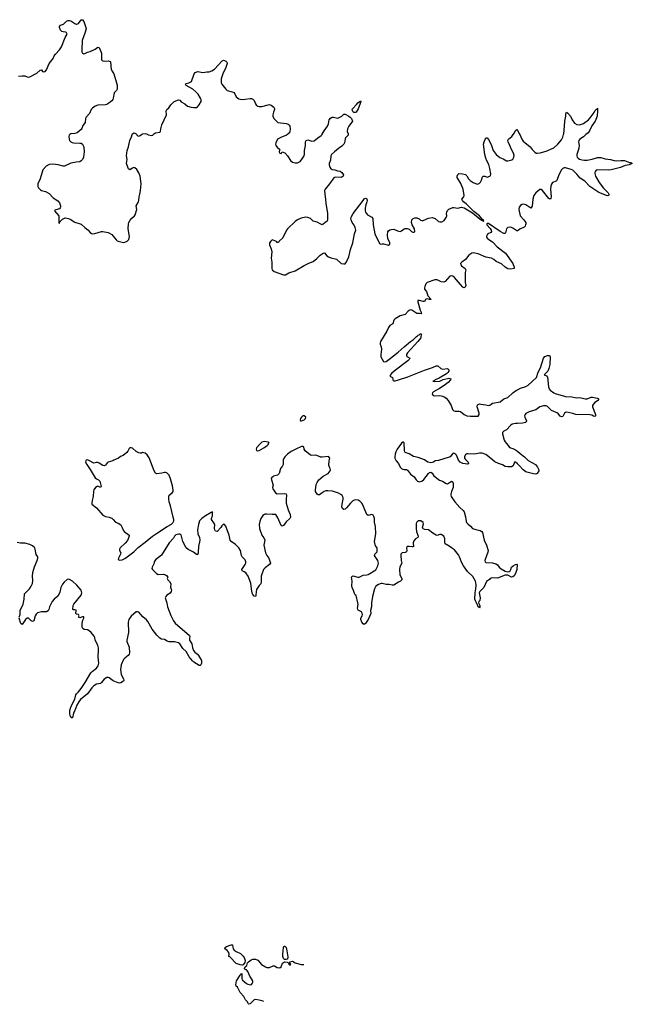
# Model space of a CAD drawing. Header units: inches. Extents: x 1384771 to 1534001, y 461348 to 645899.
# Tile 44 of 105: x 1482231 to 1491794, y 486425 to 501794. Entities that reach past the tile are written whole.
import ezdxf

# ---------------------------------------------------------------- set-up
doc = ezdxf.new("R2010")
doc.units = ezdxf.units.IN
doc.header["$MEASUREMENT"] = 0
for name, color, linetype in [('B4488', 7, 'Continuous'), ('B4489', 7, 'Continuous'), ('B4499', 7, 'Continuous'), ('B4580', 7, 'Continuous'), ('B4590', 7, 'Continuous')]:
    doc.layers.add(name, color=color, linetype=linetype)

msp = doc.modelspace()

# ---------------------------------------------------------------- linework, layer by layer
at = {"layer": 'B4488', "color": 6, "elevation": 700}
for points in [[(1485710, 487035), (1485670, 487040), (1485610, 487063), (1485510, 487164), (1485498, 487170), (1485503, 487210), (1485496, 487236), (1485470, 487267), (1485435, 487290), (1485439, 487310), (1485459, 487330), (1485530, 487355), (1485553, 487353), (1485557, 487310), (1485564, 487290), (1485580, 487270), (1485610, 487250), (1485678, 487218), (1485719, 487179), (1485737, 487157), (1485752, 487108), (1485743, 487077), (1485719, 487041)], [(1486390, 487123), (1486367, 487127), (1486350, 487139), (1486338, 487170), (1486336, 487210), (1486348, 487312), (1486352, 487328), (1486367, 487333), (1486370, 487333), (1486390, 487311), (1486402, 487262), (1486416, 487164), (1486410, 487129)]]:
    msp.add_lwpolyline(points, close=True, dxfattribs=at)
msp.add_lwpolyline([(1486036, 486471), (1486030, 486473), (1485971, 486489), (1485910, 486498), (1485890, 486493), (1485830, 486430), (1485810, 486425), (1485804, 486430), (1485781, 486470), (1485757, 486497), (1485728, 486548), (1485671, 486610), (1485632, 486692), (1485609, 486710), (1485606, 486730), (1485617, 486790), (1485670, 486881), (1485686, 486894), (1485692, 486912), (1485697, 486897), (1485696, 486830), (1485706, 486806), (1485770, 486751), (1485790, 486739), (1485830, 486730), (1485850, 486735), (1485862, 486750), (1485871, 486770), (1485870, 486790), (1485822, 486862), (1485790, 486937), (1485770, 486964), (1485746, 486970), (1485742, 486982), (1485749, 487011), (1485774, 487030), (1485789, 487070), (1485805, 487090), (1485842, 487118), (1485870, 487132), (1485910, 487131), (1485950, 487112), (1486008, 487048), (1486070, 487009), (1486090, 487002), (1486130, 487000), (1486190, 487026), (1486210, 487028), (1486250, 487002), (1486290, 486993), (1486312, 487008), (1486335, 487065), (1486350, 487079), (1486370, 487087), (1486405, 487085), (1486419, 487079), (1486428, 487068), (1486430, 487054), (1486450, 487042), (1486458, 487042), (1486466, 487050), (1486446, 487066), (1486448, 487090), (1486490, 487096), (1486533, 487073), (1486626, 487046), (1486667, 487046)], dxfattribs=at)
at = {"layer": 'B4489', "color": 6, "elevation": 700}
for points in [[(1483015, 500000), (1483004, 499990), (1482999, 499970), (1483002, 499930), (1483010, 499910), (1483030, 499887), (1483050, 499875), (1483070, 499870), (1483170, 499869), (1483190, 499865), (1483210, 499852), (1483219, 499839), (1483230, 499810), (1483235, 499730), (1483225, 499650), (1483209, 499610), (1483190, 499590), (1483170, 499577), (1483110, 499570), (1483030, 499552), (1482930, 499510), (1482910, 499510), (1482830, 499530), (1482750, 499537), (1482690, 499532), (1482643, 499510), (1482590, 499448), (1482552, 499308), (1482516, 499230), (1482516, 499190), (1482524, 499170), (1482556, 499136), (1482569, 499129), (1482632, 499112), (1482690, 499082), (1482755, 499015), (1482827, 498967), (1482850, 498936), (1482870, 498890), (1482870, 498870), (1482863, 498857), (1482850, 498841), (1482793, 498827), (1482780, 498820), (1482775, 498810), (1482843, 498730), (1482843, 498623), (1482850, 498612), (1482859, 498641), (1482898, 498682), (1482941, 498699), (1482992, 498692), (1483020, 498680), (1483090, 498634), (1483190, 498604), (1483246, 498550), (1483295, 498515), (1483330, 498472), (1483350, 498456), (1483370, 498452), (1483404, 498456), (1483510, 498490), (1483530, 498490), (1483613, 498473), (1483670, 498440), (1483737, 498357), (1483750, 498344), (1483770, 498335), (1483850, 498318), (1483870, 498319), (1483910, 498336), (1483936, 498364), (1483943, 498410), (1483926, 498530), (1483929, 498610), (1483935, 498630), (1483955, 498665), (1483982, 498698), (1484021, 498730), (1484033, 498750), (1484057, 498830), (1484050, 498890), (1484087, 498950), (1484093, 498970), (1484095, 499030), (1484107, 499073), (1484115, 499130), (1484126, 499230), (1484111, 499351), (1484090, 499403), (1484057, 499457), (1484030, 499481), (1484010, 499486), (1483990, 499478), (1483950, 499449), (1483930, 499467), (1483917, 499490), (1483899, 499550), (1483910, 499610), (1483899, 499670), (1483910, 499750), (1483928, 499810), (1483948, 499910), (1483974, 499966), (1483986, 500000)], [(1484058, 500000), (1484066, 499986), (1484090, 499978), (1484110, 499985), (1484133, 500000)], [(1484233, 500000), (1484237, 499997), (1484294, 499986), (1484309, 499991), (1484316, 500000)], [(1487359, 500000), (1487358, 499990), (1487319, 499950), (1487310, 499933), (1487299, 499870), (1487289, 499850), (1487262, 499818), (1487210, 499786), (1487147, 499733), (1487100, 499690), (1487088, 499670), (1487081, 499599), (1487061, 499550), (1487060, 499530), (1487070, 499491), (1487090, 499468), (1487110, 499454), (1487150, 499451), (1487190, 499437), (1487235, 499430), (1487260, 499410), (1487284, 499370), (1487281, 499350), (1487250, 499333), (1487154, 499334), (1487136, 499324), (1487068, 499230), (1487000, 499150), (1486990, 499130), (1486992, 499070), (1487007, 498990), (1487009, 498930), (1487035, 498770), (1487036, 498670), (1487030, 498650), (1487001, 498630), (1486965, 498595), (1486950, 498593), (1486930, 498601), (1486875, 498635), (1486810, 498650), (1486769, 498689), (1486730, 498707), (1486690, 498711), (1486623, 498697), (1486568, 498670), (1486530, 498645), (1486413, 498530), (1486398, 498510), (1486338, 498390), (1486283, 498337), (1486270, 498318), (1486250, 498318), (1486238, 498330), (1486190, 498355), (1486170, 498358), (1486150, 498339), (1486131, 498310), (1486130, 498282), (1486156, 498216), (1486166, 498170), (1486156, 498070), (1486165, 498010), (1486168, 497910), (1486173, 497890), (1486205, 497865), (1486350, 497809), (1486379, 497810), (1486430, 497845), (1486530, 497872), (1486670, 497957), (1486745, 497995), (1486810, 498020), (1486870, 498066), (1486923, 498117), (1486970, 498150), (1486990, 498153), (1487024, 498110), (1487050, 498094), (1487090, 498078), (1487174, 498054), (1487250, 497990), (1487290, 497982), (1487310, 497985), (1487323, 497997), (1487350, 498045), (1487367, 498090), (1487394, 498206), (1487431, 498310), (1487456, 498450), (1487477, 498510), (1487467, 498550), (1487450, 498587), (1487422, 498630), (1487405, 498670), (1487402, 498690), (1487407, 498710), (1487438, 498770), (1487490, 498835), (1487590, 498974), (1487610, 498996), (1487630, 499007), (1487650, 498998), (1487653, 498973), (1487651, 498950), (1487635, 498905), (1487625, 498850), (1487624, 498810), (1487631, 498791), (1487660, 498750), (1487730, 498712), (1487743, 498690), (1487748, 498592), (1487774, 498450), (1487850, 498302), (1487870, 498291), (1487890, 498296), (1487910, 498295), (1487990, 498276), (1488009, 498290), (1488011, 498310), (1487979, 498379), (1487970, 498430), (1487979, 498481), (1487990, 498497), (1488010, 498512), (1488030, 498520), (1488070, 498522), (1488130, 498498), (1488170, 498490), (1488190, 498497), (1488232, 498528), (1488250, 498535), (1488277, 498537), (1488310, 498525), (1488349, 498490), (1488370, 498478), (1488390, 498476), (1488400, 498490), (1488394, 498530), (1488356, 498590), (1488347, 498630), (1488352, 498668), (1488371, 498689), (1488399, 498701), (1488430, 498700), (1488465, 498685), (1488490, 498667), (1488510, 498660), (1488530, 498660), (1488610, 498696), (1488670, 498705), (1488717, 498690), (1488770, 498642), (1488790, 498638), (1488819, 498641), (1488858, 498662), (1488890, 498704), (1488898, 498730), (1488894, 498770), (1488898, 498790), (1488910, 498814), (1488930, 498835), (1488990, 498860), (1489010, 498862), (1489070, 498854), (1489130, 498869), (1489170, 498858), (1489297, 498777), (1489420, 498680), (1489430, 498669), (1489472, 498648), (1489475, 498650), (1489472, 498670), (1489457, 498677), (1489406, 498730), (1489318, 498798), (1489269, 498850), (1489198, 498918), (1489157, 498950), (1489141, 498970), (1489132, 498990), (1489165, 499030), (1489167, 499050), (1489156, 499150), (1489119, 499239), (1489060, 499330), (1489058, 499350), (1489070, 499378), (1489088, 499392), (1489142, 499390), (1489190, 499378), (1489210, 499359), (1489238, 499310), (1489263, 499283), (1489310, 499253), (1489371, 499229), (1489402, 499238), (1489422, 499258), (1489440, 499290), (1489457, 499343), (1489466, 499354), (1489490, 499352), (1489530, 499338), (1489569, 499350), (1489579, 499361), (1489583, 499390), (1489571, 499470), (1489553, 499533), (1489521, 499590), (1489505, 499630), (1489493, 499690), (1489472, 499850), (1489481, 499890), (1489510, 499951), (1489530, 499950), (1489550, 499926), (1489590, 499848), (1489623, 499750), (1489668, 499688), (1489725, 499645), (1489780, 499620), (1489830, 499590), (1489851, 499589), (1489915, 499605), (1489930, 499617), (1489945, 499650), (1489948, 499672), (1489939, 499710), (1489907, 499767), (1489884, 499830), (1489855, 499890), (1489852, 499910), (1489863, 499930), (1489915, 499970), (1489935, 500000)], [(1486409, 500000), (1486394, 499990), (1486305, 499955), (1486257, 499930), (1486227, 499870), (1486223, 499850), (1486231, 499830), (1486250, 499806), (1486294, 499770), (1486285, 499755), (1486281, 499730), (1486290, 499712), (1486310, 499706), (1486318, 499710), (1486326, 499734), (1486370, 499714), (1486410, 499671), (1486457, 499597), (1486490, 499570), (1486530, 499558), (1486570, 499562), (1486610, 499583), (1486630, 499605), (1486671, 499670), (1486676, 499696), (1486676, 499750), (1486692, 499830), (1486693, 499887), (1486704, 499910), (1486730, 499918), (1486790, 499896), (1486830, 499902), (1486886, 499950), (1486936, 499984), (1486951, 500000)], [(1490000, 498500), (1489990, 498499), (1489930, 498541), (1489910, 498548), (1489890, 498553), (1489850, 498550), (1489830, 498530), (1489814, 498466), (1489810, 498457), (1489804, 498456), (1489790, 498458), (1489730, 498490), (1489550, 498612), (1489530, 498614), (1489523, 498610), (1489525, 498590), (1489575, 498535), (1489591, 498510), (1489596, 498490), (1489587, 498473), (1489537, 498450), (1489521, 498430), (1489520, 498410), (1489530, 498386), (1489570, 498352), (1489610, 498329), (1489682, 498250), (1489812, 498152), (1489931, 497990), (1489951, 497929), (1489951, 497910), (1489890, 497898), (1489850, 497903), (1489810, 497929), (1489750, 497984), (1489670, 498020), (1489630, 498053), (1489598, 498070), (1489510, 498088), (1489390, 498140), (1489310, 498154), (1489288, 498152), (1489243, 498117), (1489189, 498051), (1489131, 498010), (1489113, 497990), (1489115, 497970), (1489130, 497950), (1489187, 497910), (1489197, 497890), (1489184, 497850), (1489186, 497690), (1489193, 497647), (1489192, 497630), (1489183, 497617), (1489170, 497610), (1489150, 497620), (1489110, 497660), (1489019, 497770), (1488991, 497790), (1488970, 497796), (1488944, 497790), (1488875, 497710), (1488850, 497698), (1488810, 497700), (1488750, 497731), (1488710, 497735), (1488590, 497693), (1488570, 497670), (1488553, 497630), (1488548, 497610), (1488550, 497590), (1488583, 497550), (1488603, 497483), (1488652, 497428), (1488630, 497424), (1488590, 497438), (1488570, 497433), (1488550, 497397), (1488544, 497396), (1488530, 497396), (1488470, 497413), (1488448, 497410), (1488445, 497390), (1488482, 497262), (1488496, 497230), (1488496, 497216), (1488502, 497210), (1488497, 497203), (1488470, 497209), (1488430, 497209), (1488350, 497259), (1488330, 497263), (1488310, 497257), (1488295, 497245), (1488250, 497193), (1488170, 497169), (1488090, 497124), (1488070, 497102), (1488054, 497046), (1488010, 497019), (1487990, 496992), (1487961, 496930), (1487865, 496770), (1487859, 496750), (1487860, 496730), (1487873, 496690), (1487877, 496650), (1487866, 496570), (1487870, 496530), (1487910, 496460), (1487930, 496455), (1487950, 496461), (1487992, 496488), (1488138, 496602), (1488230, 496689), (1488329, 496770), (1488378, 496802), (1488426, 496850), (1488442, 496858), (1488450, 496871), (1488465, 496875), (1488470, 496882), (1488477, 496883), (1488490, 496893), (1488498, 496890), (1488492, 496830), (1488445, 496770), (1488285, 496595), (1488269, 496570), (1488268, 496548), (1488287, 496530), (1488321, 496510), (1488312, 496490), (1488292, 496470), (1488079, 496310), (1488036, 496270), (1488019, 496250), (1488009, 496229), (1488051, 496210), (1488058, 496190), (1488054, 496170), (1488061, 496161), (1488070, 496156), (1488090, 496158), (1488143, 496170), (1488290, 496219), (1488550, 496321), (1488676, 496364), (1488730, 496389), (1488757, 496390), (1488806, 496350), (1488830, 496340), (1488910, 496350), (1488931, 496331), (1488930, 496310), (1488914, 496286), (1488893, 496267), (1488779, 496201), (1488716, 496170), (1488702, 496158), (1488681, 496150), (1488710, 496145), (1488790, 496153), (1488844, 496176), (1488930, 496197), (1488959, 496190), (1488958, 496170), (1488920, 496130), (1488856, 496084), (1488784, 496036), (1488690, 495984), (1488674, 495970), (1488668, 495950), (1488687, 495927), (1488702, 495922), (1488790, 495926), (1488830, 495920), (1488870, 495903), (1488890, 495887), (1488917, 495850), (1488964, 495770), (1488989, 495710), (1489010, 495690), (1489030, 495683), (1489090, 495681), (1489110, 495676), (1489170, 495632), (1489210, 495610), (1489270, 495604), (1489390, 495607), (1489404, 495630), (1489402, 495650), (1489370, 495750), (1489378, 495782), (1489388, 495790), (1489410, 495796), (1489430, 495795), (1489466, 495786), (1489510, 495782), (1489550, 495770), (1489570, 495775), (1489610, 495810), (1489730, 495829), (1489790, 495877), (1489850, 495897), (1489930, 495970), (1489988, 496012), (1490000, 496018)], [(1490000, 495493), (1489969, 495491), (1489921, 495479), (1489890, 495458), (1489830, 495393), (1489790, 495370), (1489770, 495350), (1489770, 495330), (1489796, 495230), (1489810, 495203), (1489870, 495125), (1489890, 495109), (1489930, 495101), (1489970, 495082), (1490000, 495057)], [(1490000, 494860), (1489970, 494887), (1489954, 494886), (1489935, 494830), (1489910, 494815), (1489850, 494814), (1489810, 494822), (1489766, 494846), (1489706, 494866), (1489650, 494893), (1489530, 494994), (1489508, 495008), (1489450, 495026), (1489410, 495027), (1489330, 495012), (1489230, 495020), (1489210, 495018), (1489192, 495008), (1489173, 494970), (1489174, 494950), (1489188, 494930), (1489232, 494890), (1489237, 494870), (1489230, 494858), (1489223, 494857), (1489150, 494869), (1489108, 494888), (1489079, 494919), (1489050, 494998), (1489030, 495018), (1489010, 495026), (1488990, 495024), (1488951, 494970), (1488937, 494963), (1488770, 494913), (1488714, 494910), (1488692, 494890), (1488650, 494878), (1488604, 494890), (1488550, 494924), (1488450, 494961), (1488377, 494977), (1488310, 495020), (1488250, 495040), (1488241, 495050), (1488236, 495070), (1488231, 495191), (1488219, 495199), (1488210, 495201), (1488190, 495185), (1488124, 495090), (1488104, 495050), (1488091, 495010), (1488086, 494970), (1488089, 494950), (1488109, 494910), (1488144, 494864), (1488170, 494810), (1488190, 494790), (1488210, 494779), (1488230, 494773), (1488270, 494773), (1488283, 494763), (1488330, 494700), (1488390, 494659), (1488420, 494610), (1488440, 494590), (1488470, 494582), (1488510, 494592), (1488541, 494619), (1488610, 494711), (1488630, 494727), (1488650, 494730), (1488670, 494714), (1488696, 494676), (1488762, 494622), (1488786, 494606), (1488830, 494590), (1488890, 494552), (1488910, 494550), (1488970, 494590), (1488990, 494577), (1488998, 494550), (1488999, 494490), (1488972, 494430), (1488961, 494390), (1488959, 494370), (1488965, 494350), (1489026, 494266), (1489102, 494182), (1489154, 494134), (1489170, 494110), (1489192, 494032), (1489203, 493963), (1489208, 493948), (1489226, 493926), (1489270, 493890), (1489297, 493850), (1489350, 493834), (1489420, 493820), (1489445, 493805), (1489458, 493790), (1489481, 493670), (1489518, 493590), (1489542, 493510), (1489540, 493480), (1489516, 493424), (1489492, 493350), (1489496, 493330), (1489510, 493322), (1489610, 493317), (1489662, 493302), (1489687, 493287), (1489715, 493250), (1489745, 493225), (1489810, 493184), (1489844, 493176), (1489870, 493181), (1489885, 493190), (1489896, 493210), (1489907, 493250), (1489932, 493270), (1489970, 493290), (1489990, 493294), (1489999, 493290), (1489993, 493213), (1489972, 493152), (1489950, 493115), (1489930, 493098), (1489910, 493094), (1489850, 493125), (1489810, 493124), (1489690, 493079), (1489610, 493080), (1489590, 493077), (1489573, 493070), (1489563, 493057), (1489517, 493023), (1489477, 492930), (1489412, 492870), (1489405, 492850), (1489417, 492770), (1489412, 492728), (1489398, 492710), (1489391, 492690), (1489413, 492650), (1489416, 492624), (1489411, 492610), (1489403, 492623), (1489388, 492630), (1489378, 492658), (1489370, 492665), (1489364, 492690), (1489350, 492710), (1489337, 492750), (1489341, 492850), (1489351, 492909), (1489354, 492966), (1489352, 493010), (1489345, 493030), (1489303, 493103), (1489223, 493183), (1489161, 493270), (1489128, 493328), (1489096, 493410), (1489079, 493439), (1489019, 493519), (1488970, 493550), (1488937, 493577), (1488875, 493615), (1488866, 493630), (1488867, 493690), (1488850, 493731), (1488810, 493756), (1488790, 493759), (1488750, 493745), (1488730, 493750), (1488680, 493780), (1488610, 493830), (1488555, 493835), (1488530, 493847), (1488520, 493870), (1488535, 493925), (1488530, 493945), (1488495, 493970), (1488467, 493973), (1488449, 493971), (1488430, 493950), (1488422, 493930), (1488419, 493910), (1488419, 493850), (1488427, 493807), (1488450, 493730), (1488447, 493713), (1488410, 493690), (1488383, 493657), (1488375, 493630), (1488376, 493570), (1488370, 493565), (1488356, 493564), (1488312, 493572), (1488281, 493570), (1488269, 493551), (1488275, 493510), (1488270, 493490), (1488250, 493478), (1488203, 493470), (1488183, 493450), (1488180, 493430), (1488185, 493350), (1488198, 493310), (1488164, 493256), (1488160, 493210), (1488166, 493130), (1488197, 493070), (1488198, 493050), (1488175, 493030), (1488144, 493016), (1488070, 492967), (1488045, 492965), (1488000, 492980), (1487950, 492977), (1487890, 492996), (1487875, 492995), (1487830, 492978), (1487790, 492951), (1487769, 492910), (1487740, 492790), (1487725, 492690), (1487724, 492630), (1487707, 492570), (1487713, 492527), (1487670, 492429), (1487630, 492369), (1487610, 492354), (1487590, 492365), (1487570, 492390), (1487556, 492430), (1487558, 492450), (1487576, 492490), (1487581, 492510), (1487578, 492530), (1487565, 492550), (1487517, 492577), (1487509, 492590), (1487504, 492610), (1487512, 492668), (1487510, 492690), (1487484, 492804), (1487470, 492815), (1487457, 492837), (1487444, 492884), (1487421, 492930), (1487417, 492957), (1487419, 493030), (1487410, 493090), (1487417, 493103), (1487430, 493113), (1487510, 493092), (1487530, 493093), (1487590, 493125), (1487650, 493128), (1487670, 493136), (1487790, 493208), (1487823, 493270), (1487831, 493310), (1487824, 493350), (1487768, 493430), (1487773, 493450), (1487809, 493490), (1487813, 493513), (1487809, 493549), (1487784, 493584), (1487769, 493649), (1487791, 493770), (1487785, 493885), (1487769, 493949), (1487767, 494007), (1487759, 494039), (1487750, 494058), (1487730, 494070), (1487670, 494056), (1487650, 494068), (1487584, 494230), (1487570, 494250), (1487539, 494279), (1487515, 494295), (1487470, 494301), (1487430, 494286), (1487393, 494250), (1487330, 494173), (1487310, 494155), (1487290, 494147), (1487270, 494162), (1487261, 494190), (1487263, 494230), (1487278, 494310), (1487278, 494338), (1487266, 494366), (1487244, 494384), (1487205, 494405), (1487114, 494434), (1487040, 494440), (1487010, 494438), (1486986, 494430), (1486950, 494410), (1486910, 494377), (1486890, 494375), (1486874, 494390), (1486849, 494430), (1486846, 494450), (1486861, 494539), (1486872, 494570), (1486903, 494610), (1486970, 494668), (1487044, 494710), (1487075, 494750), (1487081, 494770), (1487078, 494790), (1487065, 494810), (1487059, 494839), (1487061, 494910), (1487070, 494950), (1487050, 494974), (1486950, 494963), (1486930, 494966), (1486870, 494994), (1486850, 494997), (1486791, 494991), (1486770, 494999), (1486685, 495065), (1486673, 495090), (1486667, 495127), (1486653, 495133), (1486630, 495130), (1486540, 495090), (1486470, 495052), (1486411, 495010), (1486370, 494970), (1486345, 494930), (1486342, 494850), (1486332, 494828), (1486303, 494790), (1486282, 494710), (1486255, 494685), (1486192, 494668), (1486180, 494660), (1486167, 494650), (1486159, 494630), (1486160, 494610), (1486186, 494530), (1486175, 494490), (1486181, 494470), (1486222, 494410), (1486250, 494393), (1486370, 494397), (1486391, 494391), (1486394, 494370), (1486388, 494312), (1486390, 494250), (1486421, 494141), (1486454, 494070), (1486457, 494030), (1486450, 494010), (1486390, 493957), (1486350, 493899), (1486330, 493886), (1486310, 493901), (1486260, 494020), (1486246, 494046), (1486228, 494068), (1486210, 494072), (1486170, 494070), (1486090, 494078), (1486064, 494076), (1486050, 494070), (1486027, 494053), (1485993, 494007), (1485977, 493963), (1485967, 493913), (1485975, 493850), (1486009, 493749), (1486044, 493704), (1486058, 493670), (1486044, 493590), (1486069, 493470), (1486090, 493430), (1486122, 493390), (1486147, 493310), (1486128, 493290), (1486061, 493239), (1486037, 493210), (1486000, 493110), (1485999, 493021), (1485995, 492990), (1485970, 492963), (1485930, 492902), (1485920, 492870), (1485916, 492804), (1485910, 492790), (1485890, 492797), (1485870, 492822), (1485862, 492842), (1485847, 492910), (1485839, 492999), (1485797, 493110), (1485760, 493160), (1485737, 493177), (1485705, 493190), (1485697, 493210), (1485752, 493288), (1485760, 493310), (1485760, 493330), (1485750, 493363), (1485705, 493410), (1485692, 493432), (1485679, 493510), (1485652, 493550), (1485602, 493602), (1485533, 493650), (1485515, 493670), (1485503, 493750), (1485474, 493814), (1485450, 493886), (1485430, 493912), (1485410, 493918), (1485406, 493914), (1485386, 493894), (1485370, 493867), (1485314, 493806), (1485310, 493804), (1485288, 493810), (1485277, 493830), (1485273, 493850), (1485275, 493915), (1485263, 493943), (1485226, 493990), (1485227, 494010), (1485243, 494050), (1485243, 494097), (1485247, 494107), (1485230, 494109), (1485220, 494100), (1485130, 494051), (1485073, 494010), (1485040, 493970), (1485023, 493917), (1485006, 493830), (1485011, 493770), (1485038, 493710), (1485044, 493670), (1485020, 493570), (1485018, 493482), (1485010, 493444), (1484990, 493447), (1484944, 493484), (1484862, 493522), (1484830, 493550), (1484775, 493650), (1484750, 493751), (1484730, 493764), (1484710, 493763), (1484670, 493751), (1484650, 493732), (1484630, 493702), (1484565, 493630), (1484442, 493438), (1484350, 493364), (1484330, 493334), (1484328, 493310), (1484297, 493250), (1484295, 493230), (1484304, 493210), (1484364, 493150), (1484390, 493136), (1484477, 493137), (1484507, 493130), (1484520, 493120), (1484542, 493090), (1484532, 493070), (1484542, 493050), (1484570, 493025), (1484591, 492990), (1484584, 492936), (1484598, 492890), (1484596, 492870), (1484579, 492841), (1484530, 492809), (1484510, 492790), (1484504, 492770), (1484527, 492693), (1484537, 492630), (1484590, 492494), (1484631, 492411), (1484656, 492376), (1484882, 492182), (1484889, 492170), (1484881, 492130), (1484882, 492110), (1484919, 492050), (1484930, 491990), (1484944, 491950), (1484963, 491923), (1485004, 491890), (1485022, 491870), (1485070, 491790), (1485070, 491750), (1485057, 491723), (1485050, 491715), (1485030, 491716), (1484950, 491767), (1484930, 491784), (1484877, 491850), (1484830, 491930), (1484779, 491979), (1484731, 492051), (1484710, 492068), (1484650, 492082), (1484563, 492083), (1484534, 492094), (1484490, 492119), (1484447, 492127), (1484420, 492140), (1484370, 492186), (1484299, 492279), (1484230, 492402), (1484210, 492428), (1484154, 492474), (1484090, 492545), (1484070, 492553), (1484050, 492549), (1483970, 492483), (1483936, 492430), (1483925, 492390), (1483929, 492230), (1483902, 492110), (1483903, 492090), (1483939, 491999), (1483945, 491910), (1483940, 491890), (1483925, 491870), (1483870, 491828), (1483850, 491806), (1483817, 491723), (1483803, 491650), (1483815, 491575), (1483852, 491508), (1483856, 491484), (1483849, 491471), (1483810, 491441), (1483790, 491437), (1483770, 491441), (1483690, 491473), (1483630, 491520), (1483610, 491527), (1483590, 491525), (1483550, 491500), (1483510, 491449), (1483490, 491434), (1483430, 491420), (1483390, 491396), (1483355, 491365), (1483290, 491273), (1483179, 491181), (1483161, 491159), (1483123, 491097), (1483090, 491010), (1483075, 490985), (1483064, 490950), (1483062, 490918), (1483050, 490893), (1483030, 490906), (1483019, 490930), (1483011, 490970), (1483011, 491010), (1483022, 491050), (1483038, 491090), (1483092, 491190), (1483106, 491254), (1483116, 491270), (1483150, 491302), (1483190, 491357), (1483252, 491448), (1483343, 491597), (1483362, 491618), (1483430, 491670), (1483455, 491710), (1483465, 491750), (1483456, 491850), (1483463, 491950), (1483460, 491990), (1483451, 492031), (1483409, 492110), (1483403, 492150), (1483394, 492170), (1483344, 492230), (1483316, 492256), (1483290, 492268), (1483236, 492276), (1483218, 492290), (1483208, 492310), (1483204, 492370), (1483218, 492422), (1483234, 492450), (1483232, 492472), (1483210, 492474), (1483170, 492459), (1483150, 492466), (1483157, 492490), (1483150, 492508), (1483115, 492515), (1483106, 492526), (1483113, 492570), (1483110, 492575), (1483090, 492583), (1483070, 492583), (1483061, 492590), (1483065, 492650), (1483074, 492670), (1483193, 492810), (1483201, 492850), (1483191, 492890), (1483125, 492970), (1483055, 493030), (1483010, 493058), (1482990, 493062), (1482970, 493056), (1482925, 493015), (1482899, 492981), (1482875, 492930), (1482860, 492860), (1482848, 492832), (1482824, 492796), (1482770, 492751), (1482737, 492710), (1482696, 492630), (1482686, 492590), (1482674, 492566), (1482649, 492551), (1482569, 492549), (1482530, 492543), (1482510, 492534), (1482490, 492516), (1482473, 492490), (1482449, 492411), (1482430, 492399), (1482410, 492411), (1482370, 492452), (1482350, 492453), (1482322, 492430), (1482270, 492355), (1482250, 492368), (1482224, 492450)], [(1482224, 492470), (1482239, 492510), (1482239, 492570), (1482245, 492590), (1482277, 492643), (1482287, 492670), (1482299, 492750), (1482305, 492830), (1482382, 492910), (1482410, 492953), (1482430, 492995), (1482438, 493042), (1482430, 493110), (1482434, 493166), (1482464, 493256), (1482504, 493350), (1482514, 493390), (1482512, 493412), (1482486, 493446), (1482472, 493532), (1482466, 493550), (1482430, 493580), (1482390, 493602), (1482310, 493623), (1482244, 493624), (1482190, 493632)]]:
    msp.add_lwpolyline(points, dxfattribs=at)
for points in [[(1486670, 495610), (1486650, 495609), (1486630, 495592), (1486616, 495570), (1486608, 495550), (1486610, 495542), (1486614, 495534), (1486630, 495533), (1486670, 495549), (1486693, 495570), (1486696, 495590)], [(1486050, 495210), (1486030, 495207), (1486010, 495197), (1485979, 495170), (1485928, 495110), (1485922, 495090), (1485927, 495067), (1485950, 495062), (1485970, 495068), (1486041, 495110), (1486093, 495150), (1486114, 495170), (1486117, 495183), (1486125, 495190), (1486110, 495198)], [(1483970, 495113), (1483951, 495109), (1483940, 495100), (1483920, 495060), (1483902, 495038), (1483847, 494993), (1483802, 494978), (1483774, 494950), (1483699, 494921), (1483687, 494910), (1483612, 494888), (1483599, 494881), (1483570, 494841), (1483550, 494830), (1483530, 494835), (1483470, 494873), (1483450, 494880), (1483430, 494882), (1483390, 494873), (1483323, 494910), (1483290, 494922), (1483270, 494921), (1483261, 494910), (1483260, 494890), (1483278, 494850), (1483333, 494773), (1483410, 494645), (1483429, 494629), (1483462, 494610), (1483482, 494590), (1483503, 494510), (1483500, 494500), (1483490, 494494), (1483453, 494513), (1483442, 494510), (1483412, 494490), (1483390, 494458), (1483384, 494436), (1483379, 494350), (1483362, 494290), (1483356, 494250), (1483359, 494230), (1483430, 494174), (1483530, 494062), (1483570, 494041), (1483629, 494029), (1483670, 494011), (1483692, 493992), (1483727, 493950), (1483770, 493935), (1483810, 493910), (1483833, 493870), (1483847, 493827), (1483864, 493804), (1483938, 493750), (1483941, 493730), (1483915, 493665), (1483879, 493621), (1483798, 493550), (1483788, 493530), (1483790, 493510), (1483811, 493470), (1483807, 493450), (1483773, 493390), (1483767, 493367), (1483790, 493357), (1483830, 493364), (1483870, 493382), (1483910, 493408), (1484010, 493489), (1484082, 493558), (1484190, 493637), (1484306, 493734), (1484364, 493776), (1484535, 493885), (1484601, 493919), (1484621, 493939), (1484638, 493970), (1484638, 493990), (1484625, 494030), (1484587, 494207), (1484564, 494270), (1484557, 494310), (1484558, 494350), (1484565, 494370), (1484613, 494407), (1484627, 494430), (1484629, 494450), (1484617, 494517), (1484585, 494625), (1484562, 494682), (1484535, 494715), (1484510, 494728), (1484490, 494728), (1484450, 494716), (1484370, 494706), (1484350, 494717), (1484328, 494750), (1484253, 494953), (1484222, 495002), (1484190, 495027), (1484170, 495035), (1484150, 495039), (1484131, 495029), (1484113, 495027), (1484090, 495034), (1484050, 495056), (1483990, 495105)]]:
    msp.add_lwpolyline(points, close=True, dxfattribs=at)
at = {"layer": 'B4499', "color": 6, "elevation": 700}
for points in [[(1491068, 500000), (1491030, 499967), (1490976, 499930), (1490960, 499910), (1490955, 499890), (1490964, 499830), (1490961, 499790), (1490950, 499750), (1490926, 499690), (1490926, 499670), (1490933, 499650), (1490950, 499630), (1490970, 499619), (1491010, 499604), (1491050, 499599), (1491090, 499601), (1491165, 499615), (1491250, 499643), (1491305, 499645), (1491370, 499622), (1491451, 499611), (1491510, 499596), (1491550, 499590), (1491616, 499596), (1491674, 499594), (1491750, 499567), (1491770, 499567), (1491794, 499550), (1491745, 499530), (1491682, 499518), (1491610, 499488), (1491464, 499450), (1491430, 499446), (1491250, 499451), (1491230, 499443), (1491218, 499430), (1491210, 499410), (1491209, 499391), (1491218, 499350), (1491275, 499255), (1491343, 499163), (1491415, 499090), (1491425, 499070), (1491425, 499055), (1491413, 499047), (1491390, 499048), (1491270, 499097), (1491132, 499190), (1491052, 499272), (1490980, 499320), (1490930, 499385), (1490865, 499445), (1490837, 499457), (1490750, 499481), (1490730, 499481), (1490710, 499472), (1490690, 499448), (1490648, 499370), (1490615, 499285), (1490605, 499275), (1490550, 499253), (1490532, 499228), (1490523, 499197), (1490519, 499150), (1490526, 499030), (1490523, 499010), (1490510, 498994), (1490490, 499004), (1490390, 499130), (1490370, 499142), (1490350, 499142), (1490286, 499090), (1490258, 499050), (1490241, 498990), (1490230, 498882), (1490211, 498850), (1490130, 498904), (1490090, 498916), (1490070, 498910), (1490050, 498895), (1490030, 498870), (1490025, 498830), (1490045, 498730), (1490102, 498670), (1490130, 498630), (1490133, 498610), (1490129, 498590), (1490119, 498570), (1490105, 498555), (1490037, 498523), (1490010, 498501), (1490000, 498500)], [(1490038, 500000), (1490069, 499929), (1490090, 499900), (1490197, 499810), (1490230, 499767), (1490270, 499725), (1490292, 499712), (1490309, 499709), (1490355, 499715), (1490450, 499742), (1490570, 499795), (1490633, 499850), (1490690, 499921), (1490710, 499961), (1490722, 500000)], [(1490000, 496018), (1490050, 496043), (1490131, 496069), (1490170, 496090), (1490298, 496210), (1490326, 496290), (1490362, 496358), (1490408, 496512), (1490430, 496535), (1490470, 496551), (1490491, 496551), (1490505, 496545), (1490510, 496534), (1490505, 496410), (1490490, 496352), (1490473, 496310), (1490419, 496250), (1490454, 496234), (1490472, 496212), (1490485, 496065), (1490498, 496030), (1490514, 496010), (1490570, 495969), (1490590, 495960), (1490750, 495910), (1490850, 495906), (1490926, 495894), (1490976, 495896), (1491056, 495876), (1491090, 495878), (1491150, 495900), (1491170, 495900), (1491248, 495888), (1491263, 495883), (1491272, 495872), (1491258, 495850), (1491206, 495814), (1491183, 495790), (1491173, 495770), (1491173, 495750), (1491221, 495630), (1491219, 495610), (1491210, 495600), (1491190, 495604), (1491160, 495620), (1491130, 495628), (1490910, 495629), (1490865, 495645), (1490770, 495666), (1490750, 495662), (1490733, 495650), (1490710, 495598), (1490690, 495593), (1490670, 495608), (1490631, 495651), (1490530, 495692), (1490470, 495754), (1490450, 495765), (1490410, 495765), (1490351, 495749), (1490290, 495704), (1490186, 495674), (1490134, 495646), (1490120, 495630), (1490113, 495610), (1490114, 495590), (1490140, 495530), (1490132, 495508), (1490082, 495498), (1490000, 495493)], [(1490000, 495057), (1490041, 495021), (1490110, 494972), (1490170, 494911), (1490281, 494850), (1490300, 494830), (1490315, 494810), (1490333, 494770), (1490333, 494750), (1490311, 494710), (1490290, 494699), (1490250, 494703), (1490150, 494729), (1490130, 494738), (1490090, 494770), (1490035, 494830), (1490000, 494860)]]:
    msp.add_lwpolyline(points, dxfattribs=at)
at = {"layer": 'B4580', "color": 6, "elevation": 700}
for points in [[(1482214, 500910), (1482270, 500920), (1482310, 500920), (1482350, 500900), (1482370, 500895), (1482390, 500902), (1482500, 500960), (1482550, 501008), (1482570, 501011), (1482587, 500987), (1482610, 500978), (1482630, 500985), (1482647, 501010), (1482692, 501110), (1482751, 501189), (1482770, 501230), (1482790, 501258), (1482854, 501326), (1482883, 501370), (1482942, 501518), (1482974, 501570), (1482962, 501590), (1482950, 501599), (1482910, 501604), (1482890, 501612), (1482870, 501630), (1482850, 501670), (1482853, 501690), (1482870, 501706), (1482916, 501724), (1482962, 501770), (1482990, 501783), (1483010, 501783), (1483030, 501776), (1483090, 501732), (1483110, 501722), (1483123, 501723), (1483150, 501735), (1483190, 501794), (1483213, 501790), (1483230, 501764), (1483260, 501690), (1483266, 501650), (1483250, 501583), (1483208, 501468), (1483200, 501330), (1483203, 501290), (1483210, 501271), (1483230, 501259), (1483250, 501264), (1483290, 501286), (1483330, 501297), (1483407, 501333), (1483450, 501363), (1483470, 501359), (1483510, 501270), (1483509, 501189), (1483510, 501170), (1483518, 501158), (1483530, 501151), (1483548, 501148), (1483611, 501151), (1483644, 501144), (1483650, 501134), (1483659, 501019), (1483664, 501004), (1483698, 500950), (1483744, 500810), (1483751, 500770), (1483751, 500709), (1483741, 500690), (1483708, 500652), (1483690, 500569), (1483683, 500550), (1483668, 500530), (1483622, 500490), (1483590, 500471), (1483570, 500467), (1483450, 500462), (1483410, 500444), (1483367, 500413), (1483348, 500390), (1483320, 500330), (1483268, 500270), (1483259, 500250), (1483251, 500190), (1483217, 500143), (1483202, 500098), (1483190, 500079), (1483126, 500030), (1483090, 500020), (1483030, 500014), (1483015, 500000)], [(1484316, 500000), (1484323, 500010), (1484352, 500028), (1484420, 500040), (1484430, 500050), (1484432, 500090), (1484450, 500152), (1484522, 500310), (1484518, 500370), (1484526, 500394), (1484560, 500420), (1484590, 500465), (1484635, 500510), (1484668, 500530), (1484710, 500541), (1484730, 500536), (1484754, 500514), (1484810, 500481), (1484850, 500442), (1484908, 500428), (1484950, 500423), (1484990, 500424), (1485006, 500434), (1485033, 500467), (1485069, 500530), (1485055, 500570), (1485019, 500630), (1484982, 500670), (1484931, 500711), (1484828, 500768), (1484819, 500790), (1484830, 500798), (1484870, 500806), (1484913, 500830), (1484957, 500950), (1484970, 500970), (1485010, 500986), (1485091, 500969), (1485150, 500982), (1485190, 500982), (1485230, 500998), (1485270, 501021), (1485389, 501151), (1485410, 501162), (1485430, 501158), (1485450, 501146), (1485464, 501130), (1485471, 501110), (1485451, 501050), (1485401, 500950), (1485375, 500870), (1485374, 500834), (1485378, 500810), (1485388, 500790), (1485450, 500708), (1485471, 500691), (1485549, 500669), (1485575, 500655), (1485590, 500639), (1485610, 500590), (1485650, 500560), (1485670, 500553), (1485710, 500550), (1485750, 500552), (1485830, 500565), (1485850, 500564), (1485870, 500556), (1485890, 500531), (1485910, 500481), (1485930, 500456), (1485950, 500444), (1485970, 500439), (1486010, 500439), (1486110, 500467), (1486130, 500469), (1486158, 500458), (1486199, 500430), (1486210, 500410), (1486210, 500390), (1486193, 500350), (1486183, 500310), (1486182, 500290), (1486199, 500250), (1486259, 500190), (1486392, 500172), (1486421, 500161), (1486436, 500150), (1486448, 500130), (1486453, 500090), (1486450, 500050), (1486441, 500030), (1486424, 500010), (1486409, 500000)], [(1486951, 500000), (1486955, 500005), (1486982, 500058), (1487038, 500130), (1487053, 500170), (1487061, 500230), (1487084, 500256), (1487110, 500270), (1487128, 500272), (1487190, 500258), (1487210, 500262), (1487260, 500290), (1487290, 500320), (1487310, 500319), (1487371, 500290), (1487390, 500274), (1487411, 500250), (1487428, 500212), (1487370, 500132), (1487348, 500090), (1487342, 500050), (1487359, 500010), (1487359, 500000)], [(1483986, 500000), (1483990, 500011), (1484010, 500026), (1484030, 500025), (1484051, 500010), (1484058, 500000)], [(1484133, 500000), (1484149, 500010), (1484190, 500018), (1484210, 500013), (1484233, 500000)], [(1489935, 500000), (1489955, 500030), (1489970, 500065), (1489990, 500078), (1490000, 500063)]]:
    msp.add_lwpolyline(points, dxfattribs=at)
msp.add_lwpolyline([(1487470, 500344), (1487447, 500347), (1487430, 500361), (1487424, 500376), (1487423, 500397), (1487429, 500410), (1487491, 500469), (1487510, 500496), (1487530, 500513), (1487543, 500517), (1487550, 500526), (1487557, 500510), (1487515, 500405), (1487485, 500350)], close=True, dxfattribs=at)
at = {"layer": 'B4590', "color": 6, "elevation": 700}
for points in [[(1490722, 500000), (1490726, 500010), (1490738, 500130), (1490739, 500210), (1490756, 500290), (1490758, 500330), (1490769, 500350), (1490790, 500337), (1490830, 500290), (1490854, 500230), (1490890, 500179), (1490930, 500160), (1490970, 500155), (1491030, 500176), (1491110, 500232), (1491137, 500263), (1491196, 500344), (1491210, 500370), (1491230, 500393), (1491245, 500395), (1491250, 500411), (1491252, 500370), (1491244, 500290), (1491215, 500210), (1491163, 500137), (1491130, 500070), (1491103, 500030), (1491068, 500000)], [(1490000, 500063), (1490030, 500017), (1490038, 500000)]]:
    msp.add_lwpolyline(points, dxfattribs=at)

doc.saveas('drawing.dxf')
